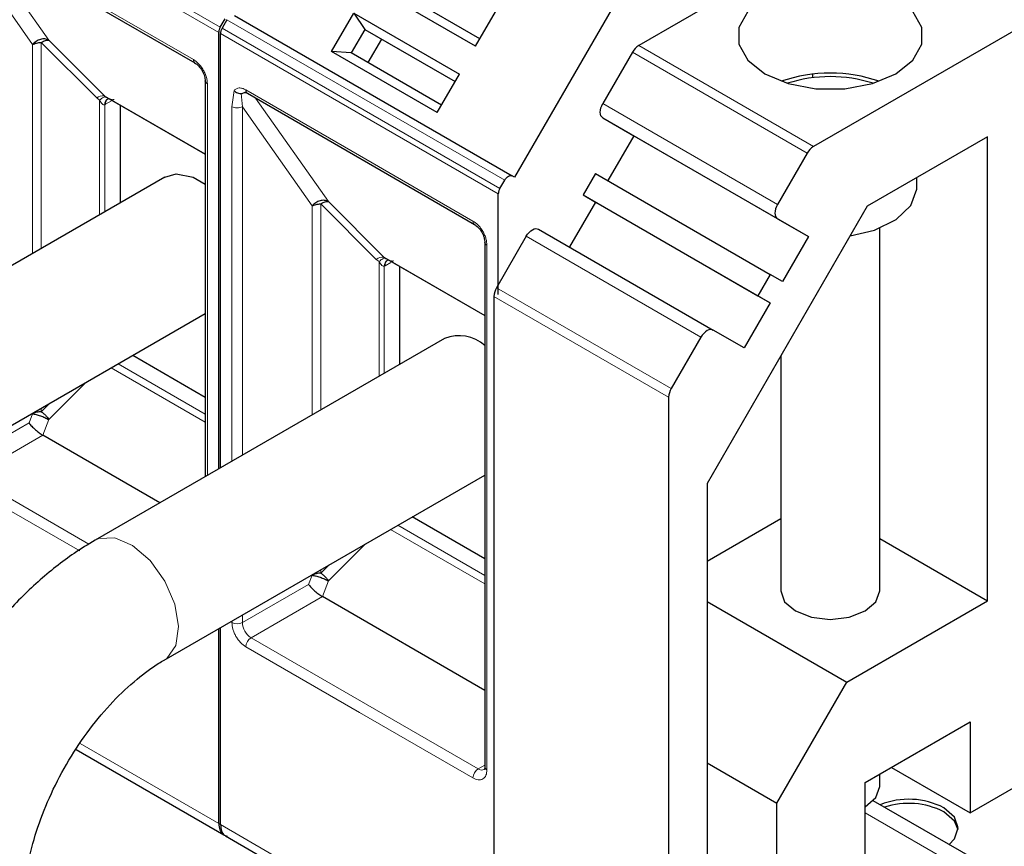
# Model space of a CAD drawing. Header units: millimetres. Extents: x 5 to 418, y 2 to 292.
# Tile 33 of 39: x 354 to 370, y 128 to 141. Entities that reach past the tile are written whole.
import ezdxf

# ---------------------------------------------------------------- set-up
doc = ezdxf.new("R2010")
doc.units = ezdxf.units.MM

msp = doc.modelspace()

# ---------------------------------------------------------------- linework, layer by layer
at = {"color": 7, "linetype": 'Continuous', "lineweight": 25}
for p, q in [((376.135, 147.6957), (364.2748, 140.849)), ((378.9634, 146.0629), (367.1033, 139.2162)), ((364.7667, 143.0488), (362.2667, 138.7187)), ((353.4148, 142.6905), (357.0917, 140.5678)), ((361.6337, 140.8394), (359.9226, 141.8271)), ((361.7036, 140.9605), (360.2415, 141.8046)), ((361.6337, 140.8394), (361.9935, 141.4627)), ((357.5018, 141.1476), (357.5812, 141.285)), ((357.6095, 141.2687), (357.5301, 141.1312)), ((357.7295, 141.338), (362.2267, 138.7418)), ((359.3026, 140.7533), (359.6625, 141.3766)), ((359.6625, 141.3766), (361.3735, 140.3888)), ((359.6625, 141.3766), (359.8415, 141.1117)), ((359.8415, 141.1117), (359.6215, 140.7307)), ((359.8415, 141.1117), (361.3036, 140.2677)), ((359.8415, 141.1117), (359.8815, 141.0886)), ((359.8815, 141.0886), (361.3036, 140.2677)), ((357.477, 133.9993), (357.477, 141.0639)), ((357.5053, 134.0156), (357.5053, 141.0476)), ((360.1115, 140.9558), (359.8915, 140.5748)), ((361.0137, 139.7655), (359.3026, 140.7533)), ((359.6215, 140.7307), (359.3026, 140.7533)), ((361.0836, 139.8866), (359.6215, 140.7307)), ((364.1748, 140.7435), (363.694, 139.9106)), ((357.258, 140.2798), (357.258, 133.8729)), ((357.2583, 140.275), (357.258, 140.2798)), ((361.0137, 139.7655), (361.3735, 140.3888)), ((367.0936, 140.3285), (367.0936, 140.3874)), ((355.6246, 140.0386), (355.655, 140.0169)), ((355.6377, 140.0263), (357.258, 139.0909)), ((355.6808, 139.9878), (355.6953, 139.993)), ((357.9402, 140.0779), (361.6172, 137.9553)), ((355.8789, 139.8871), (355.8789, 138.3018)), ((363.694, 139.6797), (364.194, 139.3909)), ((364.194, 139.3909), (363.774, 138.6635)), ((364.194, 139.3909), (367.0224, 137.7581)), ((369.9221, 139.3737), (367.9719, 138.2479)), ((369.9221, 131.8615), (369.9221, 139.3737)), ((367.0033, 139.1106), (366.5224, 138.2778)), ((356.6059, 138.7214), (350.949, 135.4558)), ((357.0636, 138.7174), (357.258, 138.6066)), ((362.2667, 138.7187), (362.2267, 138.7418)), ((363.574, 138.779), (363.374, 138.4326)), ((363.574, 138.779), (366.4024, 137.1462)), ((368.7765, 138.5571), (368.7765, 138.7123)), ((362.0273, 138.5351), (362.1067, 138.6725)), ((362.0025, 136.8206), (362.0025, 138.4514)), ((363.374, 138.4326), (366.2024, 136.7997)), ((363.374, 138.4326), (363.574, 138.3171)), ((363.574, 138.3171), (363.154, 137.5897)), ((363.574, 138.3171), (366.4024, 136.6842)), ((367.9719, 138.2479), (365.3824, 133.7628)), ((366.5224, 138.0469), (367.0224, 137.7581)), ((362.654, 137.8783), (365.4824, 136.2455)), ((368.1765, 132.0248), (368.1765, 137.8939)), ((362.454, 137.7629), (361.9732, 136.9301)), ((367.0224, 137.7581), (366.6024, 137.0307)), ((361.7835, 137.6673), (361.7835, 129.1753)), ((361.7838, 137.6625), (361.7835, 137.6673)), ((360.1501, 137.4261), (360.1805, 137.4044)), ((360.1632, 137.4138), (361.7835, 136.4784)), ((360.2063, 137.3753), (360.2208, 137.3805)), ((360.4044, 137.2745), (360.4044, 135.6893)), ((366.4024, 137.1462), (366.2024, 136.7997)), ((366.6024, 137.0307), (366.4024, 137.1462)), ((361.9318, 136.7907), (361.9318, 125.9726)), ((366.2024, 136.7997), (366.4024, 136.6842)), ((366.4024, 136.6842), (365.9824, 135.9568)), ((352.069, 133.5159), (357.258, 136.5114)), ((365.2824, 136.1301), (364.8016, 135.2972)), ((365.9824, 135.9568), (365.4824, 136.2455)), ((361.1314, 136.1089), (355.4745, 132.8433)), ((357.258, 135.1555), (356.0836, 135.8335)), ((366.5765, 135.8309), (366.5765, 132.0248)), ((364.7602, 135.1579), (364.7602, 124.3398)), ((356.5244, 133.4494), (354.6285, 134.5438)), ((356.5944, 130.9034), (361.7835, 133.8989)), ((365.3824, 133.7628), (365.3824, 125.4847)), ((361.7835, 132.543), (360.6091, 133.221)), ((365.3824, 132.5065), (366.5765, 133.1958)), ((368.1765, 132.8692), (369.9221, 131.8615)), ((369.6392, 128.4321), (376.4274, 132.3508)), ((361.7835, 130.4134), (359.154, 131.9313)), ((365.3824, 131.8533), (367.6452, 130.5471)), ((367.6452, 130.5471), (369.9221, 131.8615)), ((357.477, 128.256), (357.477, 131.4128)), ((357.5053, 128.2396), (357.5053, 131.4292)), ((366.5138, 128.5875), (367.6452, 130.5471)), ((367.9422, 128.9221), (369.6392, 129.9018)), ((369.6392, 129.9018), (369.6392, 128.4321)), ((355.1672, 129.454), (357.5602, 128.0726)), ((365.3824, 129.2406), (366.5138, 128.5875)), ((368.3662, 129.1669), (369.6392, 128.4321)), ((368.1765, 128.8566), (368.1765, 129.0574)), ((367.9422, 126.9624), (367.9422, 128.9221)), ((366.5138, 126.1379), (366.5138, 128.5875)), ((367.9422, 128.53), (367.9423, 128.5301)), ((369.8978, 127.5736), (368.0715, 128.6279)), ((357.5878, 128.0567), (362.0857, 125.4601))]:
    msp.add_line(p, q, dxfattribs=at)
at = {"color": 7, "linetype": 'Continuous', "lineweight": 18}
for p, q in [((357.477, 141.0639), (352.9798, 143.6601)), ((357.5018, 141.1476), (353.0046, 143.7438)), ((353.5481, 142.6135), (354.7266, 140.9367)), ((353.3333, 142.4727), (354.4629, 140.8662)), ((355.2284, 141.6841), (357.0669, 140.6227)), ((357.6095, 141.2687), (362.1067, 138.6725)), ((362.0273, 138.5351), (357.5301, 141.1312)), ((354.7266, 140.9367), (355.6246, 140.0386)), ((362.0025, 138.4514), (357.5053, 141.0476)), ((354.4629, 140.8662), (354.4626, 137.4841)), ((355.5021, 140.0017), (354.6041, 140.8998)), ((354.6041, 140.8998), (354.6041, 137.5658)), ((364.2748, 140.849), (367.1033, 139.2162)), ((367.0033, 139.1106), (364.1748, 140.7435)), ((357.2931, 140.2308), (357.2931, 133.8932)), ((357.6891, 139.8603), (357.7256, 140.1234)), ((357.9154, 140.1329), (359.7539, 139.0716)), ((355.5021, 140.0017), (355.5464, 139.9651)), ((355.5464, 139.9651), (355.5464, 138.1098)), ((355.6246, 140.0386), (357.258, 139.0957)), ((355.7514, 139.9607), (355.6451, 139.8993)), ((357.8588, 139.8602), (357.8412, 140.0716)), ((358.0735, 140.001), (359.2521, 138.3242)), ((355.6312, 139.8918), (355.6451, 139.8993)), ((355.6312, 138.1588), (355.6312, 139.8918)), ((357.6891, 134.1218), (357.6891, 139.8603)), ((357.8588, 139.8602), (358.9884, 138.2537)), ((357.8588, 134.2197), (357.8588, 139.8602)), ((363.694, 139.9106), (366.5224, 138.2778)), ((366.5224, 138.0469), (363.694, 139.6797)), ((359.7539, 139.0716), (361.5923, 138.0102)), ((358.9884, 138.2537), (358.9881, 134.8716)), ((360.0276, 137.3892), (359.1296, 138.2872)), ((359.1296, 138.2872), (359.1296, 134.9533)), ((359.2521, 138.3242), (360.1501, 137.4261)), ((365.2824, 136.1301), (362.454, 137.7629)), ((361.8186, 137.6183), (361.8186, 129.1263)), ((360.1501, 137.4261), (361.7835, 136.4832)), ((360.0276, 137.3892), (360.0719, 137.3526)), ((360.0719, 137.3526), (360.0719, 135.4973)), ((360.1567, 137.2793), (360.1706, 137.2868)), ((360.1567, 135.5463), (360.1567, 137.2793)), ((360.2608, 137.3389), (360.1706, 137.2868)), ((361.9732, 136.9301), (364.8016, 135.2972)), ((364.7602, 135.1579), (361.9318, 136.7907)), ((357.258, 134.8855), (355.8497, 135.6985)), ((357.258, 134.7517), (355.7338, 135.6315)), ((355.3264, 135.3963), (354.7266, 134.7965)), ((354.7376, 135.0564), (354.6041, 134.9229)), ((354.4623, 134.8892), (354.4055, 134.7416)), ((354.4623, 134.8975), (354.4623, 134.8892)), ((354.6041, 134.9794), (354.6041, 134.9229)), ((354.4055, 134.7416), (353.3333, 134.1227)), ((354.7266, 134.7965), (354.6285, 134.5438)), ((354.6285, 134.5438), (353.4748, 133.8778)), ((355.3752, 132.7806), (353.4748, 133.8778)), ((355.2284, 132.6695), (353.3899, 133.7308)), ((361.7835, 132.1392), (360.2593, 133.019)), ((361.7835, 132.273), (360.3752, 133.086)), ((359.8519, 132.7838), (359.2521, 132.184)), ((359.2631, 132.4439), (359.1296, 132.3104)), ((359.1296, 132.3669), (359.1296, 132.3104)), ((358.9878, 132.2767), (358.931, 132.1291)), ((358.9878, 132.285), (358.9878, 132.2767)), ((359.2521, 132.184), (359.154, 131.9313)), ((358.931, 132.1291), (357.8588, 131.5102)), ((359.154, 131.9313), (358.0002, 131.2652)), ((357.6891, 131.5102), (357.6891, 131.5353)), ((357.8588, 131.5102), (357.8588, 131.6333)), ((361.6772, 129.1426), (358.0002, 131.2652)), ((359.7539, 130.0569), (357.9154, 131.1183)), ((361.5923, 128.9956), (359.7539, 130.0569)), ((355.2328, 129.5515), (357.477, 128.256)), ((361.7835, 129.2039), (361.6772, 129.1426)), ((367.9422, 128.432), (369.4978, 127.534)), ((357.5053, 128.2396), (362.0025, 125.6434))]:
    msp.add_line(p, q, dxfattribs=at)
at = {"color": 7, "linetype": 'Continuous', "lineweight": 25, "flags": 128}
for points in [[(368.4371, 141.619), (368.0575, 141.7783), (367.6111, 141.862), (367.1418, 141.862), (366.6955, 141.7783), (366.3158, 141.619), (366.04, 141.3999), (365.8949, 141.1422), (365.8949, 140.8713), (366.04, 140.6136), (366.3158, 140.3944), (366.6955, 140.2352), (367.1418, 140.1515), (367.6111, 140.1515), (368.0575, 140.2352), (368.4371, 140.3944), (368.713, 140.6136), (368.858, 140.8713), (368.858, 141.1422), (368.713, 141.3999), (368.4371, 141.619)], [(357.0877, 140.5704), (357.0901, 140.5688), (357.0917, 140.5678)], [(363.694, 139.6797), (363.6764, 139.6943), (363.6634, 139.715), (363.6553, 139.7409), (363.6526, 139.7712), (363.6553, 139.8047), (363.6634, 139.8399), (363.6764, 139.8757), (363.694, 139.9106)], [(356.6059, 138.7214), (356.7868, 138.7733), (357.0636, 138.7174)], [(367.6961, 137.7703), (368.0931, 137.8628), (368.4448, 138.0348), (368.6807, 138.2633), (368.7753, 138.5237), (368.7765, 138.5571)], [(366.5224, 138.2778), (366.5048, 138.2429), (366.4918, 138.2071), (366.4837, 138.1718), (366.481, 138.1384), (366.4837, 138.1081), (366.4918, 138.0821), (366.5048, 138.0615), (366.5224, 138.0469)], [(361.6132, 137.9579), (361.6156, 137.9563), (361.6172, 137.9553)], [(362.454, 137.7629), (362.4754, 137.7956), (362.4999, 137.8248), (362.5264, 137.8494), (362.554, 137.8684), (362.5816, 137.8812), (362.6081, 137.8873), (362.6326, 137.8863), (362.654, 137.8783)], [(365.4824, 136.2455), (365.461, 136.2535), (365.4366, 136.2544), (365.41, 136.2484), (365.3824, 136.2356), (365.3548, 136.2166), (365.3283, 136.192), (365.3039, 136.1627), (365.2824, 136.1301)], [(366.5765, 132.0248), (366.6374, 131.848), (366.8108, 131.6982), (367.0703, 131.5981), (367.3765, 131.563), (367.6826, 131.5981), (367.9422, 131.6982), (368.1156, 131.848), (368.1765, 132.0248)], [(367.9423, 128.5301), (368.1156, 128.6799), (368.1765, 128.8566)], [(369.3004, 127.9184), (369.3884, 128.01), (369.4493, 128.1868), (369.3884, 128.3635), (369.215, 128.5133)], [(369.4473, 128.1541), (369.3884, 128.2982), (369.215, 128.448)]]:
    msp.add_lwpolyline(points, dxfattribs=at)
at = {"color": 7, "linetype": 'Continuous', "lineweight": 18, "flags": 128}
msp.add_lwpolyline([(355.4747, 132.8434), (355.538, 132.8724), (355.7944, 132.8834), (356.0832, 132.758), (356.3655, 132.5131), (356.603, 132.1817), (356.7638, 131.8088), (356.8261, 131.4445), (356.7814, 131.1382), (356.6359, 130.9311), (356.5978, 130.9053)], dxfattribs=at)
at = {"color": 7, "linetype": 'Continuous', "lineweight": 25}
for centre, radius, start, end in [((364.4275, 140.6042), 0.2885, 121.95467, 151.14439), ((367.3765, 137.9667), 2.4379, 71.00769, 108.99231), ((367.3765, 138.0652), 2.2817, 72.30051, 107.69949), ((367.256, 138.9714), 0.2885, 121.95467, 151.14439), ((362.2201, 136.7808), 0.2886, 148.85627, 178.0435), ((361.364, 135.5212), 0.6321, 48.42821, 111.59484), ((365.0486, 135.148), 0.2886, 148.85627, 178.0435), ((368.6452, 127.3999), 1.2507, 62.90255, 111.61673), ((368.6441, 127.3266), 1.2583, 63.01991, 108.08341)]:
    msp.add_arc(centre, radius, start, end, dxfattribs=at)
at = {"color": 7, "linetype": 'Continuous', "lineweight": 18}
for centre, radius, start, end in [((357.1287, 140.6171), 0.0621, 174.79359, 228.71218), ((357.3189, 140.287), 0.0618, 191.12459, 245.37522), ((357.9725, 140.1256), 0.0575, 172.74417, 235.94365), ((355.6072, 139.8747), 0.1648, 83.93525, 129.59813), ((355.7359, 139.8984), 0.1049, 120.50191, 183.60726), ((355.7462, 139.909), 0.1016, 127.44584, 185.46637), ((361.6542, 138.0046), 0.0621, 174.79359, 228.71218), ((361.8443, 137.6744), 0.0618, 191.12459, 245.37522), ((360.1327, 137.2622), 0.1648, 83.93525, 129.59813), ((360.2614, 137.2859), 0.1049, 120.50191, 183.60726), ((360.2717, 137.2965), 0.1016, 127.44584, 185.46637), ((357.774, 131.674), 0.1844, 242.60967, 297.39033), ((358.1659, 131.5242), 0.3074, 182.60548, 237.39452), ((358.0996, 131.1099), 0.1844, 122.60547, 177.39448), ((361.7766, 128.9872), 0.1844, 122.60548, 177.39452), ((361.7359, 129.2247), 0.1009, 234.43194, 293.74071), ((361.8435, 129.1813), 0.0604, 185.69479, 245.6253)]:
    msp.add_arc(centre, radius, start, end, dxfattribs=at)
at = {"color": 7, "linetype": 'Continuous', "lineweight": 25}
for points in [[(357.5018, 141.1476), (357.4981, 141.1406), (357.4907, 141.1268), (357.483, 141.1051), (357.4779, 141.0837), (357.4773, 141.0705), (357.477, 141.0639)], [(357.5301, 141.1312), (357.5264, 141.1243), (357.519, 141.1105), (357.5113, 141.0888), (357.5062, 141.0674), (357.5056, 141.0542), (357.5053, 141.0476)], [(354.7266, 140.9367), (354.7062, 140.9451), (354.6655, 140.9619), (354.5906, 140.9537), (354.5175, 140.9223), (354.4811, 140.8849), (354.4629, 140.8662)], [(354.4629, 140.8662), (354.4727, 140.8712), (354.4922, 140.8812), (354.5273, 140.8916), (354.5649, 140.8985), (354.591, 140.8993), (354.6041, 140.8998)], [(362.1067, 138.6725), (362.1154, 138.6856), (362.133, 138.7118), (362.1667, 138.7382), (362.2004, 138.7507), (362.2179, 138.7448), (362.2267, 138.7418)], [(362.0273, 138.5351), (362.0236, 138.5281), (362.0162, 138.5143), (362.0085, 138.4926), (362.0034, 138.4712), (362.0028, 138.458), (362.0025, 138.4514)], [(359.2521, 138.3242), (359.2317, 138.3326), (359.191, 138.3494), (359.1161, 138.3412), (359.0429, 138.3098), (359.0066, 138.2724), (358.9884, 138.2537)], [(358.9884, 138.2537), (358.9982, 138.2587), (359.0177, 138.2687), (359.0528, 138.2791), (359.0904, 138.286), (359.1165, 138.2868), (359.1296, 138.2872)], [(354.6041, 134.9229), (354.6159, 134.9145), (354.6394, 134.8977), (354.6728, 134.8661), (354.7031, 134.8319), (354.7188, 134.8083), (354.7266, 134.7965)], [(359.1296, 132.3104), (359.1414, 132.302), (359.1649, 132.2852), (359.1983, 132.2536), (359.2286, 132.2194), (359.2443, 132.1958), (359.2521, 132.184)], [(357.477, 128.256), (357.4804, 128.2201), (357.4872, 128.1483), (357.5383, 128.0756), (357.5917, 128.0617), (357.6184, 128.0547)]]:
    msp.add_open_spline(points, degree=3, dxfattribs=at)
for points, knots in [([(354.6041, 140.8998), (354.6159, 140.907), (354.6394, 140.9216), (354.6728, 140.9346), (354.7031, 140.9408), (354.7188, 140.938), (354.7266, 140.9367)], [0, 0, 0, 0, 0.2500013, 0.5000026, 0.7500039, 1, 1, 1, 1]), ([(357.0859, 140.5715), (357.1086, 140.5556), (357.1539, 140.5239), (357.2112, 140.4448), (357.251, 140.3557), (357.2559, 140.3005), (357.2583, 140.273)], [0, 0, 0, 0, 0.24999846, 0.49999795, 0.74999846, 1, 1, 1, 1]), ([(357.7256, 140.1234), (357.7329, 140.116), (357.7483, 140.1005), (357.7797, 140.0826), (357.8122, 140.0723), (357.8329, 140.0718), (357.8412, 140.0717)], [0, 0, 0, 0, 0.2392567, 0.5015013, 0.8007506, 1, 1, 1, 1]), ([(357.8412, 140.0716), (357.8438, 140.0719), (357.8494, 140.0725), (357.8629, 140.0769), (357.8811, 140.0853), (357.9011, 140.0944), (357.918, 140.1001), (357.9271, 140.1022), (357.9303, 140.1029)], [0, 0, 0, 0, 0.077668, 0.1661398, 0.3954533, 0.6672433, 0.8863212, 1, 1, 1, 1]), ([(357.8981, 140.0929), (357.8979, 140.0928), (357.8962, 140.0919), (357.9076, 140.0946), (357.9309, 140.0823), (357.9406, 140.0773)], [0, 0, 0, 0, 0.0729908, 0.6169306, 1, 1, 1, 1]), ([(359.1296, 138.2872), (359.1414, 138.2945), (359.1649, 138.3091), (359.1983, 138.3221), (359.2286, 138.3283), (359.2443, 138.3255), (359.2521, 138.3242)], [0, 0, 0, 0, 0.2500013, 0.5000026, 0.7500039, 1, 1, 1, 1]), ([(361.6114, 137.959), (361.6341, 137.9431), (361.6794, 137.9113), (361.7367, 137.8323), (361.7765, 137.7432), (361.7814, 137.688), (361.7838, 137.6604)], [0, 0, 0, 0, 0.24999846, 0.49999795, 0.74999846, 1, 1, 1, 1]), ([(354.6041, 134.9229), (354.591, 134.9225), (354.5647, 134.9217), (354.5269, 134.9148), (354.4917, 134.9043), (354.4721, 134.8942), (354.4623, 134.8892)], [0, 0, 0, 0, 0.25, 0.5, 0.75, 1, 1, 1, 1]), ([(354.4623, 134.8892), (354.4805, 134.8865), (354.5168, 134.8813), (354.5901, 134.8588), (354.6653, 134.8292), (354.7062, 134.8074), (354.7266, 134.7965)], [0, 0, 0, 0, 0.24999999, 0.5, 0.75, 1, 1, 1, 1]), ([(354.4055, 134.7416), (354.4188, 134.7246), (354.4446, 134.6915), (354.4965, 134.6419), (354.5398, 134.6056), (354.5714, 134.5814), (354.6015, 134.5602), (354.6197, 134.5492), (354.6285, 134.5438)], [0, 0, 0, 0, 0.2766998, 0.5377684, 0.6616305, 0.7792865, 0.8917061, 1, 1, 1, 1]), ([(355.4745, 132.8433), (355.3619, 132.7747), (355.0449, 132.5813), (354.5454, 132.1842), (353.9961, 131.6363), (353.4973, 131.0155), (353.0588, 130.3391), (352.69, 129.622), (352.3991, 128.8793), (352.1959, 128.1262), (352.0987, 127.4876), (352.0894, 127.11), (352.0861, 126.9744)], [0, 0, 0, 0, 0.0605801, 0.1706142, 0.2802833, 0.3895124, 0.4984105, 0.6073104, 0.7165595, 0.8265349, 0.9376759, 1, 1, 1, 1]), ([(359.1296, 132.3104), (359.1165, 132.31), (359.0902, 132.3092), (359.0524, 132.3023), (359.0172, 132.2918), (358.9976, 132.2817), (358.9878, 132.2767)], [0, 0, 0, 0, 0.25, 0.5, 0.75, 1, 1, 1, 1]), ([(358.9878, 132.2767), (359.006, 132.274), (359.0423, 132.2688), (359.1156, 132.2463), (359.1908, 132.2167), (359.2317, 132.1949), (359.2521, 132.184)], [0, 0, 0, 0, 0.25, 0.5, 0.75, 1, 1, 1, 1]), ([(358.931, 132.1291), (358.9442, 132.1121), (358.9701, 132.079), (359.022, 132.0294), (359.0652, 131.9931), (359.0969, 131.9689), (359.127, 131.9477), (359.1451, 131.9367), (359.154, 131.9313)], [0, 0, 0, 0, 0.27669976, 0.53776835, 0.66163052, 0.77928647, 0.89170605, 1, 1, 1, 1]), ([(354.3261, 126.9744), (354.3278, 127.048), (354.3329, 127.2632), (354.394, 127.674), (354.5379, 128.2007), (354.7566, 128.748), (355.0422, 129.2876), (355.3825, 129.7932), (355.7599, 130.24), (356.1441, 130.5992), (356.4243, 130.8025), (356.5661, 130.8866), (356.5944, 130.9034)], [0, 0, 0, 0, 0.0584034, 0.170689, 0.2847823, 0.4006284, 0.5175964, 0.6349379, 0.751719, 0.8671062, 0.9734945, 1, 1, 1, 1]), ([(361.7829, 129.1759), (361.7831, 129.1729), (361.7838, 129.159), (361.7803, 129.143), (361.7755, 129.1315), (361.7755, 129.1317), (361.7755, 129.1318)], [0, 0, 0, 0, 0.089774, 0.4190315, 0.7546737, 1, 1, 1, 1]), ([(357.5053, 128.2396), (357.509, 128.2042), (357.5163, 128.1334), (357.5516, 128.0735), (357.5838, 128.0627), (357.5902, 128.0605)], [0, 0, 0, 0, 0.44458708, 0.88917416, 1, 1, 1, 1])]:
    msp.add_open_spline(points, degree=3, knots=knots, dxfattribs=at)
at = {"color": 7, "linetype": 'Continuous', "lineweight": 18}
for points, knots in [([(357.0669, 140.6227), (357.0953, 140.6028), (357.1392, 140.572), (357.192, 140.5091), (357.228, 140.4545), (357.2572, 140.3961), (357.2854, 140.3189), (357.2901, 140.2654), (357.2931, 140.2308)], [0, 0, 0, 0, 0.239443, 0.3695074, 0.4999998, 0.6300645, 0.760557, 1, 1, 1, 1]), ([(357.7256, 140.1234), (357.7369, 140.1342), (357.7595, 140.1559), (357.8064, 140.1661), (357.8589, 140.1611), (357.8965, 140.1423), (357.9154, 140.1329)], [0, 0, 0, 0, 0.2492254, 0.49995182, 0.7492335, 1, 1, 1, 1]), ([(355.5464, 139.9651), (355.557, 139.9746), (355.5785, 139.9939), (355.6088, 140.0121), (355.6357, 140.0212), (355.6486, 140.0183), (355.655, 140.0169)], [0, 0, 0, 0, 0.2460807, 0.5, 0.7539193, 1, 1, 1, 1]), ([(355.6312, 139.8918), (355.6283, 139.891), (355.6222, 139.8894), (355.6085, 139.8919), (355.5786, 139.9108), (355.5601, 139.9419), (355.5464, 139.9651)], [0, 0, 0, 0, 0.08040467, 0.16875069, 0.38168961, 1, 1, 1, 1]), ([(355.655, 140.0169), (355.6797, 140.0022), (355.7133, 139.9823), (355.7551, 139.9736), (355.772, 139.9745), (355.7783, 139.977), (355.7813, 139.9782)], [0, 0, 0, 0, 0.6068166, 0.8244318, 0.9155486, 1, 1, 1, 1]), ([(361.5923, 138.0102), (361.6208, 137.9903), (361.6647, 137.9595), (361.7174, 137.8966), (361.7534, 137.842), (361.7827, 137.7836), (361.8109, 137.7064), (361.8156, 137.6529), (361.8186, 137.6183)], [0, 0, 0, 0, 0.239443, 0.3695074, 0.4999998, 0.6300645, 0.760557, 1, 1, 1, 1]), ([(360.0719, 137.3526), (360.0824, 137.3621), (360.1039, 137.3814), (360.1343, 137.3995), (360.1612, 137.4087), (360.1741, 137.4058), (360.1805, 137.4044)], [0, 0, 0, 0, 0.2460807, 0.5, 0.7539193, 1, 1, 1, 1]), ([(360.1805, 137.4044), (360.2052, 137.3897), (360.2388, 137.3698), (360.2806, 137.3611), (360.2975, 137.362), (360.3038, 137.3645), (360.3068, 137.3657)], [0, 0, 0, 0, 0.6068166, 0.8244318, 0.9155486, 1, 1, 1, 1]), ([(360.1567, 137.2793), (360.1538, 137.2785), (360.1477, 137.2769), (360.134, 137.2794), (360.104, 137.2983), (360.0856, 137.3294), (360.0719, 137.3526)], [0, 0, 0, 0, 0.0804047, 0.1687507, 0.3816896, 1, 1, 1, 1]), ([(357.9154, 131.1183), (357.8869, 131.1382), (357.843, 131.169), (357.7903, 131.2319), (357.7543, 131.2865), (357.725, 131.3449), (357.6968, 131.4221), (357.6922, 131.4756), (357.6891, 131.5102)], [0, 0, 0, 0, 0.239443, 0.3695074, 0.4999998, 0.6300645, 0.760557, 1, 1, 1, 1]), ([(361.8186, 129.1263), (361.8156, 129.0952), (361.8109, 129.0472), (361.7827, 129.0025), (361.7535, 128.9779), (361.7175, 128.9649), (361.6648, 128.9627), (361.6208, 128.9827), (361.5923, 128.9956)], [0, 0, 0, 0, 0.239443, 0.3695074, 0.4999998, 0.6300645, 0.760557, 1, 1, 1, 1])]:
    msp.add_open_spline(points, degree=3, knots=knots, dxfattribs=at)
msp.add_open_spline([(357.6891, 139.8603), (357.7015, 139.8546), (357.7263, 139.8432), (357.774, 139.8384), (357.8216, 139.8432), (357.8464, 139.8546), (357.8588, 139.8602)], degree=3, dxfattribs=at)

doc.saveas('drawing.dxf')
